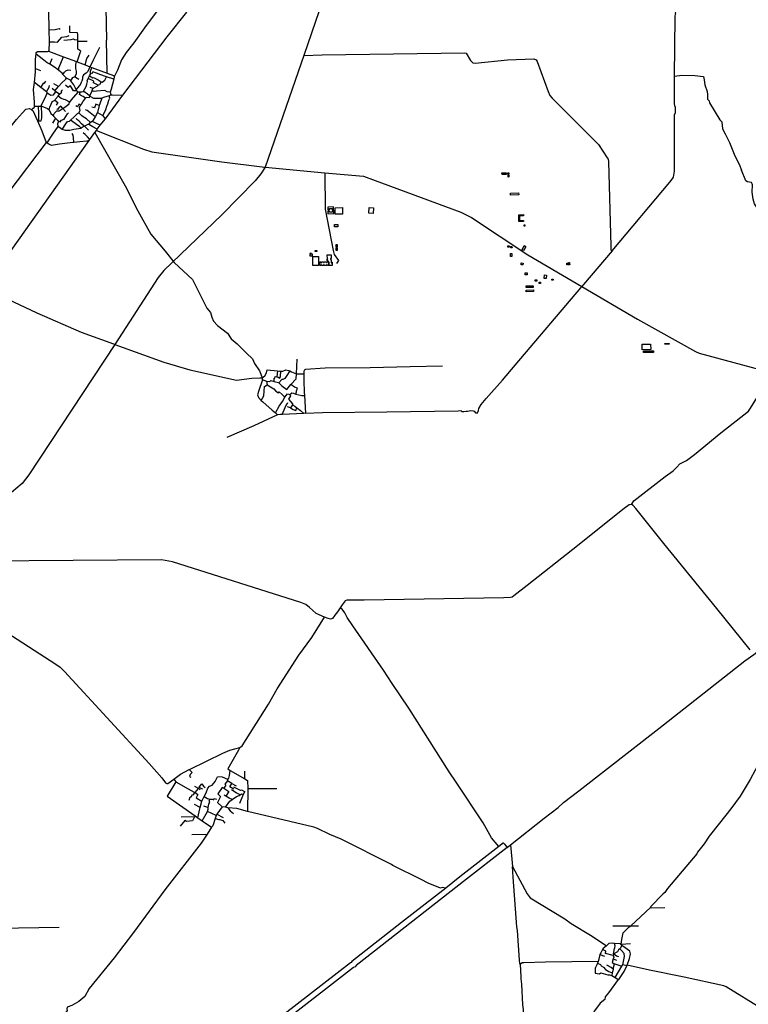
# Model space of a CAD drawing. Header units: millimetres. Extents: x 664923 to 767831, y 3118803 to 3207600.
# Tile 62 of 256: x 714922 to 719021, y 3131790 to 3137334. Entities that reach past the tile are written whole.
import ezdxf

# ---------------------------------------------------------------- set-up
doc = ezdxf.new("R2010")
doc.units = ezdxf.units.MM
for name, color, linetype in [('buildings', 5, 'Continuous'), ('roads_2', 2, 'Continuous'), ('roads_3', 3, 'Continuous')]:
    doc.layers.add(name, color=color, linetype=linetype)

msp = doc.modelspace()

# ---------------------------------------------------------------- linework, layer by layer
at = {"layer": 'buildings'}
for points in [[(717634.94, 3136471.7), (717659.14, 3136472.14), (717659.32, 3136462.79), (717635.12, 3136462.34), (717634.94, 3136471.7)], [(717668.32, 3136472.18), (717673.71, 3136472.38), (717674.04, 3136463.64), (717668.65, 3136463.43), (717668.32, 3136472.18)], [(717669.5, 3136459.98), (717674.03, 3136460.07), (717674.25, 3136448.2), (717669.72, 3136448.11), (717669.5, 3136459.98)], [(717683.2, 3136356.32), (717728.63, 3136358.55), (717729.15, 3136348.07), (717683.72, 3136345.84), (717683.2, 3136356.32)], [(716664.01, 3136263.88), (716663.84, 3136270.63), (716680.38, 3136271.08), (716680.93, 3136250.81), (716664.39, 3136250.37), (716664.23, 3136256.35), (716655.36, 3136256.1), (716655.49, 3136241.51), (716688.23, 3136242.11), (716687.54, 3136279.53), (716654.81, 3136278.93), (716655.31, 3136263.64), (716664.01, 3136263.88)], [(716695.98, 3136275.35), (716736.9, 3136276.09), (716737.57, 3136239.72), (716696.65, 3136238.97), (716695.98, 3136275.35)], [(716887.81, 3136275.52), (716911.81, 3136274.64), (716910.65, 3136243.49), (716886.65, 3136244.37), (716887.81, 3136275.52)], [(717730.11, 3136236.01), (717756.78, 3136236.3), (717756.85, 3136230.12), (717733.94, 3136229.87), (717734.23, 3136202.97), (717756.77, 3136203.21), (717756.83, 3136197.23), (717730.53, 3136196.96), (717730.11, 3136236.01)], [(716693.25, 3136180.71), (716711.73, 3136180.86), (716711.83, 3136168.36), (716693.35, 3136168.2), (716693.25, 3136180.71)], [(717759.72, 3136179.38), (717763.81, 3136179.49), (717764.06, 3136170.84), (717759.97, 3136170.72), (717759.72, 3136179.38)], [(716702.79, 3136067.33), (716708.18, 3136067.4), (716708.35, 3136053.19), (716702.97, 3136053.13), (716702.79, 3136067.33)], [(717667.86, 3136060.93), (717675.59, 3136060.82), (717675.48, 3136053.45), (717667.75, 3136053.57), (717667.86, 3136060.93)], [(717760.63, 3136061.7), (717768.35, 3136057.69), (717756.26, 3136034.67), (717748.55, 3136038.68), (717760.63, 3136061.7)], [(716556.24, 3136015.12), (716566.43, 3136015.09), (716566.4, 3136002.52), (716556.22, 3136002.55), (716556.24, 3136015.12)], [(716556.67, 3136020.24), (716559.29, 3136020.36), (716559.42, 3136017.59), (716556.81, 3136017.47), (716556.67, 3136020.24)], [(716584.64, 3136034.61), (716593.69, 3136034.68), (716593.73, 3136029.58), (716584.67, 3136029.51), (716584.64, 3136034.61)], [(716652.27, 3136010.18), (716673.43, 3136010.41), (716673.66, 3135988.88), (716670.07, 3135988.83), (716670.12, 3135984.08), (716673.91, 3135984.11), (716673.99, 3135976.95), (716674.13, 3135964.37), (716677.41, 3135964.41), (716677.38, 3135968.38), (716680.04, 3135968.41), (716680.24, 3135950.59), (716661.11, 3135950.39), (716660.88, 3135971.34), (716656.39, 3135971.29), (716656.35, 3135975.91), (716652.26, 3135975.86), (716652.16, 3135984.7), (716655.91, 3135984.74), (716655.88, 3135988.16), (716652.5, 3135988.12), (716652.27, 3136010.18)], [(716702.42, 3136049.3), (716707.99, 3136049.24), (716707.82, 3136035.2), (716702.25, 3136035.26), (716702.42, 3136049.3)], [(717682.58, 3136017.45), (717690.42, 3136017.71), (717690.98, 3136000.8), (717683.14, 3136000.55), (717682.58, 3136017.45)], [(717683.47, 3136056.06), (717691.29, 3136056.6), (717691.78, 3136049.39), (717683.97, 3136048.84), (717683.47, 3136056.06)], [(716571.08, 3136000.43), (716603.49, 3136000.47), (716603.54, 3135950.04), (716571.13, 3135950), (716571.08, 3136000.43)], [(716610.22, 3135950.08), (716609.92, 3135970.83), (716615.15, 3135970.91), (716615.22, 3135966.07), (716616.42, 3135966.09), (716616.44, 3135964.38), (716619.2, 3135964.42), (716619.11, 3135970.96), (716630.6, 3135971.11), (716630.66, 3135966.92), (716635.03, 3135966.98), (716634.97, 3135971.25), (716647.94, 3135971.43), (716648, 3135967.36), (716652.08, 3135967.43), (716652.02, 3135971.22), (716656.39, 3135971.29), (716660.88, 3135971.34), (716661.11, 3135950.39), (716652.43, 3135950.64), (716652.38, 3135954.12), (716648.09, 3135954.06), (716648.14, 3135950.68), (716635.22, 3135950.5), (716635.18, 3135954.14), (716631.27, 3135954.08), (716631.33, 3135950.37), (716618.97, 3135950.2), (716618.92, 3135954.15), (716615.32, 3135954.09), (716615.38, 3135950.15), (716610.22, 3135950.08)], [(717743.67, 3135964.04), (717753.21, 3135963.74), (717752.91, 3135953.82), (717743.37, 3135954.11), (717743.67, 3135964.04)], [(717998.87, 3135962.09), (718005.55, 3135962.78), (718005.34, 3135964.77), (718007.03, 3135964.95), (718007.28, 3135962.55), (718010.53, 3135962.88), (718010.2, 3135966.07), (718014.19, 3135966.49), (718014.43, 3135964.21), (718015.34, 3135964.3), (718015.52, 3135962.53), (718014.6, 3135962.44), (718015.07, 3135957.87), (718016.26, 3135957.99), (718016.57, 3135954.96), (718015.37, 3135954.84), (718015.47, 3135953.8), (718011.96, 3135953.44), (718011.67, 3135956.14), (718009.22, 3135955.89), (718009.49, 3135953.34), (718006.72, 3135953.06), (718006.38, 3135956.27), (718003.13, 3135955.93), (718003.34, 3135953.98), (717999.75, 3135953.62), (717998.87, 3135962.09)], [(717765.86, 3135908), (717777.19, 3135908.21), (717777.4, 3135896.95), (717766.07, 3135896.74), (717765.86, 3135908)], [(717874.86, 3135896.39), (717885.89, 3135895.31), (717883.96, 3135875.97), (717872.93, 3135877.07), (717874.86, 3135896.39)], [(717821.22, 3135861.61), (717820.91, 3135868.55), (717830.76, 3135869), (717831.07, 3135862.06), (717821.22, 3135861.61)], [(717844.8, 3135856.44), (717851.88, 3135856.57), (717852.02, 3135848.63), (717844.94, 3135848.5), (717844.8, 3135856.44)], [(717916.21, 3135868.08), (717916.19, 3135873.41), (717922.02, 3135873.43), (717922.04, 3135868.09), (717916.21, 3135868.08)], [(717771, 3135811.51), (717811.37, 3135812.99), (717811.74, 3135802.95), (717771.37, 3135801.47), (717771, 3135811.51)], [(717771.3, 3135834.8), (717810.46, 3135836.02), (717810.73, 3135826.94), (717771.59, 3135825.73), (717771.3, 3135834.8)], [(718423.81, 3135506.36), (718470.83, 3135507.23), (718471.4, 3135476.39), (718424.38, 3135475.52), (718423.81, 3135506.36)], [(718550.8, 3135511), (718574.69, 3135511.44), (718574.78, 3135506.54), (718550.89, 3135506.1), (718550.8, 3135511)], [(718430.43, 3135469.04), (718486.52, 3135469.39), (718486.57, 3135460.72), (718430.48, 3135460.39), (718430.43, 3135469.04)]]:
    msp.add_lwpolyline(points, close=True, dxfattribs=at)
at = {"layer": 'roads_2'}
for points in [[(714989.35, 3136825.85), (714992.05, 3136832.59), (715005.43, 3136840.99), (715005.41, 3136847.79), (715005.36, 3136869.22), (714999.41, 3136940.79), (715004.14, 3136979.66), (715011.55, 3137040.47), (715011.49, 3137058.74), (715011.31, 3137112.08), (715013.97, 3137139.11), (715015.01, 3137149.57), (715022.77, 3137154.08), (715078.57, 3137154.15), (715083.91, 3137156.84), (715088.2, 3137159.01), (715089.65, 3137209.65), (715088.42, 3137277.21), (715082.62, 3137603.96), (715082.2, 3137609.87), (715035.4, 3137738.26)], [(715353.12, 3136710.59), (715617.75, 3136605.28), (715665.47, 3136590.27), (716059.35, 3136533.51), (716286.55, 3136505.42)], [(715312.23, 3136653.4), (715299.27, 3136650.19), (715259.53, 3136646.19), (715226.96, 3136642.95), (715221.19, 3136642.38), (715145.19, 3136632.1), (715100.8, 3136624.75), (715085.64, 3136632.22), (715077.09, 3136638.89), (715074.67, 3136639.96), (715071.29, 3136641.44), (714854.3, 3136357.78)], [(716286.55, 3136505.42), (716294.97, 3136504.38)], [(716294.97, 3136504.38), (716302.13, 3136503.5), (716638.16, 3136472.19), (716855.53, 3136451.94), (716869.97, 3136447.26), (717402.82, 3136249.51), (717463.55, 3136220.69), (717780.96, 3136010.68), (718084.11, 3135831.93), (718397.21, 3135647.33), (718722.92, 3135464.95), (718744.39, 3135456.61), (719135.17, 3135351.54)], [(714721.48, 3135822.16), (715018.23, 3135682.49), (715267.62, 3135574.98), (715449.31, 3135508.74)], [(715449.31, 3135508.74), (715454.88, 3135506.71)], [(715454.88, 3135506.71), (715457.09, 3135505.9), (715733.22, 3135405.25), (715879.07, 3135362.62), (716142.28, 3135303.79), (716226.9, 3135316.3), (716272.98, 3135318.03), (716286.17, 3135317.88)], [(717300.33, 3135382.43), (717118.85, 3135378.79), (716892.85, 3135374.33), (716640.15, 3135372.19), (716528.66, 3135365.17), (716522.14, 3135361.3), (716520.11, 3135352.53), (716520.18, 3135340.09), (716520.41, 3135301.69), (716522.57, 3135234.98), (716523.52, 3135217.87), (716529.11, 3135117.8)], [(716286.17, 3135317.88), (716285.8, 3135308.81), (716285.47, 3135301.02), (716266.51, 3135246.4), (716259.42, 3135222.02), (716264.6, 3135205.78), (716280.47, 3135189.99), (716288.99, 3135181.53), (716342.58, 3135136.19), (716360.74, 3135120.08), (716372.79, 3135109.39), (716239.55, 3135047.4), (716087.32, 3134981.54)], [(719031.06, 3133785.3), (718984.01, 3133845.13), (718843.13, 3134018.79), (718545.65, 3134385.48), (718387.74, 3134581.59), (718373.3, 3134599.41), (718363.49, 3134604.22), (718350.05, 3134602.11), (718323.16, 3134581.01), (718034.17, 3134351.71), (717777, 3134148.56), (717702.5, 3134090.1), (717692.28, 3134083.36), (717682.62, 3134080.06), (717645.64, 3134078.45), (716859.19, 3134066.23), (716761.28, 3134065.97), (716752.69, 3134062.72), (716735.15, 3134039.91), (716724.54, 3134022.99), (716710.36, 3134000.41), (716694.99, 3133980.49), (716682.23, 3133962.83), (716670.09, 3133959.52), (716656.28, 3133963.02), (716636.13, 3133969.38)], [(714233.07, 3134280.64), (715124.79, 3133705.73), (715150.19, 3133688.72), (715173.84, 3133664.2), (715649.61, 3133146.17), (715722.03, 3133066.3), (715742.52, 3133037.11), (715749.03, 3133034.06), (715754.77, 3133034.4), (715787.97, 3133058.05), (715826.79, 3133085.69), (715874.41, 3133111.52), (715880.7, 3133114.92), (716064.36, 3133203.98), (716103.96, 3133221.47), (716159.58, 3133235.72), (716173.59, 3133246.12), (716322.35, 3133480.18), (716369.38, 3133566.22), (716492.31, 3133755.86), (716564.5, 3133855.14), (716636.13, 3133969.38), (716589.75, 3133991.35), (716568.1, 3134009.05), (716551.84, 3134023.73), (716530.82, 3134041.12), (716503.96, 3134051.86), (715781.54, 3134282), (715720.13, 3134292.8), (714723.66, 3134284.91)], [(719297.75, 3131640.36), (718896.9, 3131889.49), (718882.78, 3131893.78), (718659.63, 3131943.07), (718465.27, 3131983.38), (718339.6, 3132010.56), (718351.66, 3132047.29), (718357.76, 3132073.61), (718354.32, 3132089.77), (718328.26, 3132108.32), (718309.98, 3132122.13), (718304.47, 3132126.29), (718299.63, 3132129.95), (718268.13, 3132133.2), (718255.95, 3132134.45), (718235.92, 3132132.51), (718222.68, 3132120.35), (718205.07, 3132104.18), (718201.25, 3132098.21), (718190.14, 3132080.82), (718185.77, 3132070.76), (718182.62, 3132063.52), (718179.52, 3132044.11), (718175.18, 3132031.97), (718171.73, 3132022.3), (718168.19, 3132012.39), (718159.74, 3131994.45), (718159.32, 3131966.05), (718170.98, 3131962.83), (718183.56, 3131961.18), (718191.29, 3131966.95), (718217.47, 3131959.31), (718230.4, 3131955.81), (718240.12, 3131955.98), (718252.41, 3131952.47), (718271.91, 3131941.06), (718276.2, 3131938.56), (718287.95, 3131930.35), (718296, 3131935.81), (718321.93, 3131975.29), (718337.98, 3132007.3), (718339.6, 3132010.56)]]:
    msp.add_lwpolyline(points, dxfattribs=at)
at = {"layer": 'roads_3'}
for points in [[(715400.21, 3137679.96), (715410.05, 3137218.8)], [(718255.69, 3136032.32), (718580.09, 3136419.29), (718593.03, 3136435.07), (718600.63, 3136447.3), (718602.43, 3136459.02), (718605.26, 3136481.22), (718605.26, 3136771.22), (718606.38, 3136798.68), (718611.39, 3136812.07), (718611.75, 3136831.33), (718611.05, 3136839.91), (718607.92, 3136848.85), (718605.23, 3136862.53), (718606.21, 3137015.33), (718608.32, 3137347.13), (718608.74, 3137355.87), (718610.72, 3137362.18), (718612.35, 3137366.95), (718610.49, 3137367.99), (718613.26, 3137379.12), (718671.25, 3137628.24)], [(715809.63, 3137412.09), (715742.32, 3137426.06), (715695.19, 3137383.23), (715623.26, 3137288.37), (715563.32, 3137202.99), (715520.33, 3137148.85), (715494.27, 3137107.46), (715471.36, 3137050.5), (715454.09, 3137011.37)], [(716606.18, 3137383.58), (716519.64, 3137133.07), (716302.13, 3136503.5), (716278.92, 3136466.47), (716247.06, 3136425.96), (716059.06, 3136234.23), (715732.26, 3135921.29), (715700.82, 3135883.01), (715457.09, 3135505.9), (714974.02, 3134771.56), (714935.38, 3134723.13), (714900.82, 3134692.56), (714874.58, 3134669.62), (714836.5, 3134643.03), (714810.12, 3134627.59), (714776.02, 3134612.29), (714745.62, 3134600.93), (714716.23, 3134595.76), (713966.36, 3134468.28), (713947.35, 3134464.85)], [(714767.49, 3135886.87), (715312.23, 3136653.4), (715316.83, 3136659.83), (715344.09, 3136697.89), (715353.12, 3136710.59), (715358.34, 3136717.92), (715373.88, 3136739.79), (715403.97, 3136776.5), (715502.23, 3136908.4), (715751.92, 3137236.4), (715861.85, 3137375.99)], [(715088.42, 3137277.21), (715121.9, 3137277.64), (715144.5, 3137283.56), (715149.21, 3137280.45)], [(715246, 3137095.77), (715261.94, 3137146.99), (715265.15, 3137157.18), (715247.99, 3137167.18), (715248.12, 3137212.26), (715248.15, 3137221.32), (715248.24, 3137251.13), (715246.46, 3137260.52), (715204.62, 3137261.19), (715204.45, 3137299.6)], [(715089.65, 3137209.65), (715117.79, 3137208.92), (715133.54, 3137207.6), (715157.9, 3137235.08), (715186.62, 3137238.27), (715200.25, 3137245.63)], [(715169.46, 3137219.17), (715210.52, 3137222.23), (715225.28, 3137226.41), (715230.9, 3137222.24), (715248.15, 3137221.32)], [(715248.12, 3137212.26), (715301.68, 3137213.4)], [(715318.95, 3137068.28), (715336.37, 3137107.8), (715357.6, 3137149.94), (715371.99, 3137178.37)], [(715412.95, 3137032.88), (715410.05, 3137218.8)], [(715119.97, 3136932.34), (715140.62, 3136956.79), (715142.67, 3136959.21), (715158.24, 3136978.18), (715181.45, 3136999.59), (715184.77, 3137003.74), (715164.21, 3137025.78), (715163.07, 3137026.99), (715159.92, 3137033.16), (715141.8, 3137047.93), (715123.63, 3137062.73), (715090.42, 3137082.85), (715077.17, 3137090.88), (715047.25, 3137113.98), (715013.97, 3137139.11)], [(715083.91, 3137156.84), (715167.41, 3137125.38), (715240.87, 3137097.7), (715246, 3137095.77), (715289.37, 3137079.43), (715316.95, 3137069.05), (715318.95, 3137068.28), (715327.07, 3137065.23), (715412.95, 3137032.88), (715450.38, 3137018.77), (715454.09, 3137011.37), (715450.54, 3136998.3), (715435.66, 3136943.45), (715431.34, 3136925.23), (715434.8, 3136912.14), (715438.5, 3136911.43), (715441.62, 3136910.84), (715502.23, 3136908.4)], [(715090.42, 3137082.85), (715104.53, 3137114.47)], [(715141.8, 3137047.93), (715142.12, 3137062.01), (715167.41, 3137125.38)], [(715289.37, 3137079.43), (715299.57, 3137115.18), (715312.38, 3137134.28)], [(716519.64, 3137133.07), (716624.29, 3137136.34), (717426.39, 3137147.62), (717433.29, 3137145.85), (717456.96, 3137103.76), (717470.55, 3137091.48), (717483.18, 3137089.43), (717665.09, 3137107.51), (717813.79, 3137112.96), (717826.31, 3137107.28), (717832.16, 3137097.72), (717894.08, 3136928.79), (717904.8, 3136906.22), (717917.67, 3136891.27), (718061.15, 3136747.73), (718177.04, 3136631.77), (718226.51, 3136556.74), (718231.64, 3136547.72), (718234.91, 3136536.02), (718246.84, 3136058.55), (718247.03, 3136037.92)], [(715011.49, 3137058.74), (715038.25, 3137048.2)], [(715209.2, 3136989.71), (715220.71, 3137008.46), (715233.46, 3137014.56), (715241.21, 3137031.42), (715240.8, 3137043.5), (715236.76, 3137059.79), (715236.88, 3137082.38), (715240.87, 3137097.7)], [(715316.95, 3137069.05), (715305.36, 3137042.54), (715295.89, 3137032.23), (715281.4, 3137023.43), (715275.19, 3137010.52), (715275.56, 3137000.74), (715272.03, 3136987.88)], [(715279.68, 3136928.39), (715295.09, 3136958.42), (715299.71, 3136970.05), (715304.06, 3136986.14), (715300.96, 3136989.82), (715307.43, 3137002.92), (715314.32, 3137016.86), (715319.58, 3137027.51), (715319.89, 3137033.24), (715320.52, 3137044.78), (715327.07, 3137065.23)], [(715164.21, 3137025.78), (715173.33, 3137038.18), (715180.53, 3137045.26), (715194.01, 3137050.66), (715209.77, 3137049.33)], [(715438.5, 3136911.43), (715424.4, 3136905.98), (715412.17, 3136901.26), (715392.79, 3136895.58), (715383.28, 3136891.53), (715380.54, 3136890.37), (715338.9, 3136889.62), (715321.38, 3136899.25), (715317.87, 3136902.41), (715315.15, 3136904.86), (715304.12, 3136914.77), (715282.05, 3136928.96), (715279.68, 3136928.39), (715269.77, 3136926.06), (715261.86, 3136926.21), (715250.09, 3136926.41), (715243.02, 3136932.69), (715239.7, 3136939.14), (715235.23, 3136947.84), (715226.66, 3136967.07), (715215.31, 3136981.44), (715209.2, 3136989.71), (715204.67, 3136995.84), (715184.77, 3137003.74)], [(715233.46, 3137014.56), (715236.17, 3137010.73), (715254.46, 3136998.99)], [(715380.43, 3136984.27), (715370.39, 3136967.23), (715363.46, 3136965.46), (715337.71, 3136977.7), (715338.93, 3136987.41), (715307.43, 3137002.92)], [(715314.32, 3137016.86), (715333.92, 3137005.54), (715337.27, 3137008.87), (715363.16, 3136996.02), (715380.43, 3136984.27), (715383.51, 3136982.18), (715386.31, 3136981.6), (715399.99, 3136993.92), (715409.49, 3137011.61)], [(715450.54, 3136998.3), (715409.49, 3137011.61), (715404.06, 3137013.36), (715379.1, 3137023.73), (715353.13, 3137032.81), (715333.79, 3137039.75), (715328.42, 3137029.59), (715319.89, 3137033.24)], [(718606.21, 3137015.33), (718645.97, 3137021.43), (718719.16, 3137019.03), (718768.92, 3137013.51), (718772.23, 3136995.31), (718775.44, 3136967.72), (718788.57, 3136928.76), (718790.22, 3136912.68), (718791.8, 3136885.87), (718799.77, 3136877.69), (718802.97, 3136865.67), (718861.14, 3136769.81), (718872.15, 3136758.47), (718875.04, 3136719.06), (718890.38, 3136691.96), (718914.52, 3136642.46), (718945.06, 3136566.51), (718969.39, 3136520.78), (718981.72, 3136486.32)], [(715040.12, 3136847.18), (715049.28, 3136864.68), (715059.3, 3136883.9), (715069.7, 3136902.04), (715075.7, 3136921.57), (715076.96, 3136925.66), (715073.16, 3136928.47), (715041.3, 3136952.1), (715004.14, 3136979.66)], [(715041.3, 3136952.1), (715058.14, 3136977.87), (715062.07, 3136976.94), (715068.46, 3136987.74)], [(715073.16, 3136928.47), (715086.99, 3136954.11), (715089.14, 3136963.58)], [(715140.62, 3136956.79), (715114.29, 3136972.32)], [(715243.02, 3136932.69), (715225.29, 3136934.03), (715207.28, 3136961.09), (715203.19, 3136959.59), (715195.12, 3136951.27), (715179.66, 3136965.74)], [(715239.7, 3136939.14), (715259.65, 3136964.11), (715268.01, 3136977.35), (715272.03, 3136987.88)], [(715334.31, 3136946.7), (715318.13, 3136951.63)], [(715329.53, 3136932.89), (715330.67, 3136943.31), (715334.31, 3136946.7), (715335.76, 3136948.05), (715362.53, 3136963.13), (715363.46, 3136965.46)], [(715075.7, 3136921.57), (715092.04, 3136912.41), (715096.2, 3136909.47), (715111.75, 3136910.28), (715125.56, 3136927.25)], [(715087.18, 3136826.85), (715091.99, 3136841.96), (715098.13, 3136858.08), (715102.42, 3136867.94), (715106.62, 3136872.83), (715118.76, 3136881.44), (715121.8, 3136883.59), (715138.26, 3136902.56), (715146.36, 3136914.29), (715158.76, 3136925.17), (715154.19, 3136931.13), (715162.44, 3136939.11)], [(715146.36, 3136914.29), (715125.56, 3136927.25), (715119.97, 3136932.34), (715103.93, 3136946.96)], [(715107.41, 3136795.52), (715124.31, 3136815.84), (715131.02, 3136820.94), (715144.24, 3136821.54), (715160.49, 3136832.16), (715164.38, 3136834.51), (715183.48, 3136846.09), (715200.16, 3136860.95), (715200.78, 3136865.94), (715202.98, 3136868.88), (715213.87, 3136883.43), (715250.09, 3136926.41)], [(715202.98, 3136868.88), (715179.02, 3136882.86), (715172.75, 3136883.81), (715155.82, 3136890.8), (715138.26, 3136902.56)], [(715254.96, 3136810.2), (715261.17, 3136823.14), (715257.46, 3136839.54), (715261.71, 3136849.43), (715263.22, 3136851.23), (715269.13, 3136858.25), (715276.46, 3136871.71), (715288.07, 3136887.26), (715292, 3136892.81), (715293.12, 3136894.39), (715296.36, 3136897.34), (715312.2, 3136895.25), (715317.87, 3136902.41)], [(715292, 3136892.81), (715279.11, 3136900.56), (715268.65, 3136905.39), (715258.53, 3136912.63), (715261.86, 3136926.21)], [(715431.34, 3136925.23), (715412.92, 3136928.19), (715400.62, 3136935.97), (715353.68, 3136931.91), (715339.96, 3136929.71), (715329.53, 3136932.89), (715315.15, 3136904.86)], [(715389.98, 3136792.03), (715406.09, 3136828.27), (715412.38, 3136846), (715417.14, 3136859.25), (715423.91, 3136880), (715427.98, 3136892.35), (715424.4, 3136905.98)], [(715005.41, 3136847.79), (715025.83, 3136847.43), (715040.12, 3136847.18), (715042.48, 3136847.14), (715045.7, 3136847.09), (715078.47, 3136833.81), (715087.18, 3136826.85), (715097.21, 3136806.41), (715107.41, 3136795.52), (715113.25, 3136789.27), (715123.6, 3136778.64), (715133.66, 3136768.3), (715141.28, 3136762.03), (715135.07, 3136749.47), (715137.17, 3136732.08), (715105.41, 3136689.88), (715074.67, 3136639.96)], [(715025.83, 3136847.43), (715026.77, 3136805.98), (715027.17, 3136764.37), (715021.38, 3136764.63)], [(715042.48, 3136847.14), (715044.07, 3136798.64)], [(715118.76, 3136881.44), (715135.72, 3136866.79), (715126.49, 3136853.47)], [(715178.63, 3136815.98), (715164.38, 3136834.51), (715152.5, 3136846.98), (715142.11, 3136837.9), (715134.6, 3136828.87), (715130.79, 3136831.83)], [(715263.22, 3136851.23), (715253.7, 3136857.85), (715246.8, 3136843.68), (715236.88, 3136849.01)], [(715369.49, 3136850.24), (715350.02, 3136857.61), (715342.86, 3136838.09), (715328.5, 3136841.21)], [(715383.28, 3136891.53), (715371.91, 3136859.32), (715369.49, 3136850.24), (715358.89, 3136810.54), (715385.93, 3136797.2), (715389.98, 3136792.03), (715399.13, 3136780.34), (715403.97, 3136776.5)], [(714697.09, 3136501.2), (714720.72, 3136542.65), (714775.8, 3136610.26), (714813.99, 3136655.95), (714859.02, 3136715.87), (714903.23, 3136771.37), (714937.59, 3136808.6), (714955.38, 3136829.66), (714976.16, 3136833.12), (714989.35, 3136825.85), (714996.32, 3136822.02), (715021.38, 3136764.63), (715045.82, 3136708.68), (715071.29, 3136641.44)], [(715027.17, 3136764.37), (715041.66, 3136763.92), (715043.65, 3136772.32), (715045.8, 3136781.96), (715046.69, 3136791.76), (715047.14, 3136797.1), (715044.07, 3136798.64)], [(715141.28, 3136762.03), (715149.29, 3136758.53), (715156.96, 3136768.99), (715171.36, 3136773.15), (715191.55, 3136803.41), (715196.63, 3136809.54)], [(715160.36, 3136716.14), (715180.7, 3136746.94), (715191.59, 3136759.71), (715202.41, 3136762.93), (715207.74, 3136768.16), (715227.49, 3136787.53), (715247.15, 3136804.74), (715254.96, 3136810.2)], [(715311.49, 3136744.46), (715320.36, 3136755.77), (715297.49, 3136776.23), (715279.09, 3136786.97), (715271.4, 3136791.85), (715254.96, 3136810.2)], [(715345.92, 3136787.16), (715318.31, 3136809.46), (715300.62, 3136822.98), (715292.35, 3136825.72)], [(715358.89, 3136810.54), (715345.92, 3136787.16), (715334.39, 3136767.59), (715331.7, 3136762.76), (715328.79, 3136760.96), (715320.36, 3136755.77)], [(715123.6, 3136778.64), (715105.51, 3136751.86)], [(715358.34, 3136717.92), (715333.14, 3136730.67), (715311.49, 3136744.46), (715309.27, 3136745.89), (715286.77, 3136734.98), (715284.11, 3136733.69), (715268.35, 3136723.33), (715265.73, 3136721.61), (715226.5, 3136716.28), (715203.73, 3136709.82), (715179.41, 3136710.44), (715160.36, 3136716.14), (715144.79, 3136726.18), (715137.17, 3136732.08)], [(715268.35, 3136723.33), (715257.7, 3136731.97), (715248.73, 3136738.34), (715234.12, 3136749.14), (715207.74, 3136768.16)], [(715284.11, 3136733.69), (715269.17, 3136747.82), (715253.7, 3136764.39), (715242.68, 3136771.98), (715240.57, 3136777.23)], [(715286.77, 3136734.98), (715308.92, 3136712.73)], [(715373.88, 3136739.79), (715328.79, 3136760.96)], [(715226.96, 3136642.95), (715224.23, 3136670.29), (715223.46, 3136683.79), (715217.75, 3136692.94)], [(715316.83, 3136659.83), (715302.82, 3136674.56), (715289.9, 3136686.78), (715277.91, 3136697.23)], [(715344.09, 3136697.89), (715515.8, 3136398.05), (715586.96, 3136257.75), (715660.33, 3136126.19), (715740.46, 3136030.33), (715789.89, 3135966.98), (715892.98, 3135870.22), (715962.87, 3135732.37), (715974.82, 3135709.21), (715994.33, 3135684.86), (716001.9, 3135659.41), (716011.61, 3135637.1), (716035.13, 3135612.38), (716091.36, 3135567.97), (716111.01, 3135536.13), (716144.78, 3135508.07), (716197.16, 3135456.53), (716231.45, 3135424.52), (716242.13, 3135398.24), (716271.7, 3135357.76), (716273.57, 3135352.6), (716286.17, 3135317.88)], [(716638.16, 3136472.19), (716640.28, 3136266.44), (716685.68, 3136035.21), (716690.15, 3136012), (716714.97, 3135978.73), (716703.98, 3135961.67)], [(719302.28, 3135761.57), (719292.17, 3135787.67), (719280.92, 3135797.53), (719221.28, 3135924.48), (719171.08, 3136040.89), (719150.66, 3136079.45), (719131.95, 3136127.97), (719122.41, 3136161.9), (719105.76, 3136186.29), (719100.12, 3136214.11), (719085.54, 3136243.11), (719074.26, 3136269.74), (719055.11, 3136297.86), (719047.35, 3136323.49), (719042.83, 3136363.67), (719044.77, 3136404.8), (719042.75, 3136409.28), (719039.14, 3136417.31), (719016.39, 3136421.45), (719007.11, 3136426.91), (718981.72, 3136486.32)], [(718253.02, 3136033.85), (718255.69, 3136032.32), (718093.28, 3135842.54), (718084.11, 3135831.93)], [(718247.03, 3136037.92), (718253.02, 3136033.85)], [(716529.11, 3135117.8), (716625.18, 3135122.16), (716986.33, 3135126.59), (717389.16, 3135132.42), (717402.95, 3135132.67), (717408.69, 3135127.48), (717421.21, 3135128.64), (717434.37, 3135129.51), (717440.64, 3135129.63), (717459.37, 3135134.03), (717472.57, 3135132.09), (717477.96, 3135129.06), (717486.59, 3135120.18), (717495.4, 3135118.46), (717499.7, 3135123.54), (717502.35, 3135132.95), (717505.58, 3135145.17), (717517.88, 3135166.45), (717546.26, 3135200.35), (717637.94, 3135304.66), (717708.83, 3135389.1), (718077.67, 3135824.73), (718084.11, 3135831.93)], [(716285.8, 3135308.81), (716309.42, 3135298.95), (716329.16, 3135297.53), (716334.47, 3135301.55), (716354.15, 3135297.03), (716377.67, 3135291.64), (716379.82, 3135289.33), (716395.96, 3135272), (716425, 3135252.56), (716448.01, 3135279.07), (716476.26, 3135311.64), (716479.69, 3135339.87), (716483.55, 3135422.32)], [(716286.17, 3135317.88), (716300.59, 3135329.14), (716310.51, 3135345.37), (716314.31, 3135362.56), (716372.27, 3135356.31), (716383.2, 3135355.13), (716390, 3135355.26), (716401.45, 3135355.47), (716419.59, 3135361.85), (716435.87, 3135359.12), (716441.08, 3135356.06), (716450.47, 3135350.56), (716479.69, 3135339.87), (716520.18, 3135340.09)], [(716354.15, 3135297.03), (716354.1, 3135315.32), (716357.52, 3135315.51), (716359.37, 3135324.62), (716368.69, 3135322.59), (716374.91, 3135321.24), (716385.79, 3135315.01), (716388.48, 3135327.42), (716390, 3135355.26)], [(716372.27, 3135356.31), (716368.69, 3135322.59)], [(716441.08, 3135356.06), (716423.79, 3135330.21), (716412.69, 3135313.62), (716402.67, 3135307.25), (716396.33, 3135307.39), (716379.82, 3135289.33)], [(718363.49, 3134604.22), (718375.98, 3134624.9), (718552.03, 3134761.48), (718597.25, 3134793.46), (718618.23, 3134815.12), (718634.87, 3134833.46), (718672.5, 3134852.76), (718718.46, 3134885.9), (718866.43, 3135007.88), (719022.2, 3135130.38), (719032.97, 3135146.52), (719155.09, 3135344.1), (719156.09, 3135349.34), (719157.83, 3135358.44)], [(716309.42, 3135298.95), (716314.16, 3135278.03), (716351.16, 3135254.63), (716362.49, 3135242.7), (716377.2, 3135232.1), (716380.85, 3135238.41), (716398.14, 3135224.45), (716412.77, 3135208.5), (716427.84, 3135227.31), (716441.55, 3135222.75), (716452.66, 3135232.77), (716462.2, 3135230.63), (716476.11, 3135225.17), (716509.22, 3135218.1), (716523.52, 3135217.87)], [(716280.47, 3135189.99), (716294.38, 3135216.24), (716298.38, 3135268.14), (716314.16, 3135278.03)], [(716476.11, 3135225.17), (716478.67, 3135237.94), (716478.36, 3135245.07), (716483.67, 3135258.36), (716467.78, 3135264.84), (716448.01, 3135279.07)], [(716360.74, 3135120.08), (716382.32, 3135158.37), (716399.61, 3135183.29), (716412.77, 3135208.5)], [(716398.08, 3135111.78), (716415.63, 3135150.24), (716424.2, 3135171.44), (716428.3, 3135173.11), (716430.88, 3135179.4)], [(716441.55, 3135222.75), (716445.98, 3135215.88), (716434.84, 3135197.31), (716457.19, 3135171.5), (716456.39, 3135165.96), (716468.9, 3135158.34), (716481.63, 3135148.75), (716501.26, 3135133.97), (716520.4, 3135117.4)], [(716456.39, 3135165.96), (716444.34, 3135148.44), (716427.74, 3135154.56)], [(716444.34, 3135148.44), (716459.94, 3135138.57), (716474.39, 3135132.77), (716481.63, 3135148.75)], [(716529.11, 3135117.8), (716520.4, 3135117.4), (716398.08, 3135111.78), (716388.11, 3135111.32), (716372.79, 3135109.39)], [(717683.01, 3132688.1), (717872.04, 3132838.3), (717950.67, 3132898.5), (717981.53, 3132925.95), (718067.71, 3132992.58), (718516.66, 3133342.7), (719001.37, 3133723.38), (719052.57, 3133759.1), (719236.84, 3133907.87), (719243.14, 3133909.98), (719482.86, 3134099.29), (719552.54, 3134154.33), (719625.56, 3134210.77), (719704.2, 3134287.23), (720001.06, 3134613.66), (720009.75, 3134620.03)], [(717617.93, 3132678.37), (717576.39, 3132728.43), (717528.45, 3132812.07), (717377.88, 3133040.09), (717338.26, 3133098.51), (717110.8, 3133457.73), (717016.78, 3133595.77), (716969, 3133671.6), (716795.2, 3133920.63), (716764.92, 3133968.18), (716751.05, 3133994.25), (716735, 3134014.11), (716724.54, 3134022.99)], [(719217.85, 3133382.62), (719201.67, 3133356.35), (719193.17, 3133346.23), (719182.89, 3133325.57), (719169.9, 3133298.19), (719158.35, 3133278.94), (719144.84, 3133262.78), (719109.68, 3133196.92), (719058.94, 3133108.62), (719031.39, 3133055.08), (718974.77, 3132962.3), (718922.47, 3132890.2), (718858.7, 3132811.02), (718801.11, 3132736.32), (718771.8, 3132693.35), (718734.72, 3132646.17), (718730.17, 3132637.98), (718565.97, 3132443.05), (718550.39, 3132420.18), (718540.48, 3132410.73), (718472.69, 3132340.77), (718471.27, 3132335.08), (718476.62, 3132333.92), (718550.23, 3132334.88)], [(716159.58, 3133235.72), (716153.49, 3133220.9), (716092, 3133115.2), (716105.52, 3133107.41), (716188.93, 3133059.31), (716203.98, 3133050.62), (716204.39, 3133004.83), (716203.97, 3132875.66)], [(715874.41, 3133111.52), (715892.1, 3133096.04), (715881.68, 3133084.36), (715877.03, 3133073.24), (715883.82, 3133068.54)], [(715924.26, 3132840.67), (715935.34, 3132890.8), (715937.4, 3132899.22), (715945.99, 3132934.22), (715960.1, 3132959.91), (715971.6, 3132980.84), (715980.6, 3133007.01), (715990.18, 3133019.22), (716005.12, 3133024.04), (716020.76, 3133044.8), (716033.98, 3133071.7)], [(716126.76, 3133001.52), (716104.8, 3133015.14), (716115.33, 3133032.81), (716090.33, 3133048.21), (716092.5, 3133055.61), (716062.44, 3133069.99), (716033.98, 3133071.7)], [(716092.5, 3133055.61), (716098.6, 3133063.07), (716102.71, 3133078.54), (716105.52, 3133107.41)], [(716188.93, 3133059.31), (716187.66, 3133102.35)], [(715787.97, 3133058.05), (715799.47, 3133042.27), (715750.59, 3132963.04), (715909.09, 3132851.36), (715924.26, 3132840.67), (715947.74, 3132824.12), (716000.83, 3132786.71), (716007.38, 3132794.31)], [(715799.47, 3133042.27), (715869.23, 3133004.01), (715903.91, 3132984.16), (715908.06, 3132982.29), (715924.06, 3132971.85), (715914.64, 3132951.85), (715945.99, 3132934.22)], [(715875.39, 3132940.32), (715881.44, 3132957.82), (715886.67, 3132957.75), (715893.61, 3132971.2), (715897.39, 3132969.66), (715908.06, 3132982.29), (715927.03, 3133006.12), (715931.74, 3133011.95), (715947.07, 3133030.95), (715954.97, 3133018.74), (715965.59, 3133010.32)], [(715937.04, 3132998.75), (715927.03, 3133006.12), (715907.47, 3133017.07)], [(715931.74, 3133011.95), (715944.43, 3133005.71), (715950.01, 3133004.35)], [(716069.6, 3133006.69), (716061.65, 3133011.6), (716035.51, 3132975.73), (716050.59, 3132959.46), (716039.67, 3132937.42), (716034.36, 3132926.34), (716061.5, 3132901.71)], [(716090.33, 3133048.21), (716076.34, 3133030.02), (716082.23, 3133023.7), (716069.6, 3133006.69), (716097.64, 3132989.27), (716080.95, 3132962.25)], [(716115.33, 3133032.81), (716138.8, 3133019.48)], [(716188.48, 3132986.5), (716170.69, 3132995.59), (716163.79, 3132993.75), (716126.37, 3133012.6)], [(715960.1, 3132959.91), (715978.54, 3132949.87), (715990.88, 3132945.37), (716005.09, 3132945.31), (716013.39, 3132941.68), (716016.59, 3132949.67), (716028.57, 3132945.41)], [(716117.49, 3132943.91), (716100.19, 3132950.94), (716080.95, 3132962.25), (716077.07, 3132964.54), (716072.61, 3132967.9)], [(716080.15, 3132900.1), (716104.19, 3132934.46), (716117.49, 3132943.91), (716140.68, 3132960.41), (716156.07, 3132965.28), (716162.29, 3132969.69), (716169.76, 3132974.96), (716180.64, 3132973.31)], [(716162.29, 3132969.69), (716139.85, 3132980.62), (716112.52, 3132996.9)], [(716160.18, 3132922.11), (716180.64, 3132973.31), (716188.48, 3132986.5), (716190.63, 3132990.1)], [(716204.39, 3133004.83), (716368.48, 3133005.87)], [(715937.4, 3132899.22), (715905.34, 3132914.71)], [(715947.74, 3132824.12), (715977.6, 3132876.39), (715982.11, 3132888.5), (715982.55, 3132896.87), (715974.7, 3132900.56), (715957.78, 3132905.77)], [(715982.55, 3132896.87), (715984.54, 3132908.41), (715986.21, 3132917.97), (715990.22, 3132926.09), (715991.96, 3132931.98), (715987.98, 3132934.67), (715990.88, 3132945.37)], [(716577.11, 3132786.87), (716203.97, 3132875.66), (716143.34, 3132893.12), (716091.98, 3132896.41), (716080.15, 3132900.1), (716061.5, 3132901.71), (716030.85, 3132860.24), (716028.61, 3132857.23), (716027.03, 3132852.53), (716021.66, 3132836.61), (716007.38, 3132794.31)], [(715909.09, 3132851.36), (715905.83, 3132845.65), (715893.43, 3132823.99), (715860.85, 3132819.17), (715850.28, 3132825.15), (715825.39, 3132792.85)], [(715905.83, 3132845.65), (715830.96, 3132843.48)], [(716027.03, 3132852.53), (715977.6, 3132876.39)], [(716030.85, 3132860.24), (716065.61, 3132842.89)], [(716091.98, 3132896.41), (716105.8, 3132879.06), (716125, 3132865.11)], [(716021.66, 3132836.61), (716041.99, 3132830.43), (716048.03, 3132830.54), (716065.12, 3132825.17), (716076.17, 3132810.75)], [(716000.83, 3132786.71), (715975.5, 3132749.1), (715942.24, 3132697.08), (715739.09, 3132434.11), (715561.84, 3132195.06), (715453.08, 3132051.49), (715312.95, 3131879.77), (715287.41, 3131835.17), (715254.66, 3131806.99), (715214.86, 3131784.21), (715188.23, 3131774.99), (715187.5, 3131764.4), (715189.15, 3131755.5), (715066.34, 3131590.08)], [(715890.27, 3132746.9), (715975.5, 3132749.1)], [(717012.86, 3132578.1), (716730.46, 3132719.33), (716666.88, 3132746.91), (716597.42, 3132780.33), (716577.11, 3132786.87)], [(717644.07, 3132698.74), (717617.93, 3132678.37), (717398.59, 3132507.48), (717318.8, 3132445.08), (717069.94, 3132250.48), (716789.78, 3132030.45), (716787.14, 3132026.16), (716783.29, 3132024.29), (716332.76, 3131675.02)], [(717646.07, 3132696.5), (717647.92, 3132694.12)], [(717647.92, 3132694.12), (717660.72, 3132678.09)], [(717660.72, 3132678.09), (717663.81, 3132673.67), (717683.01, 3132688.1)], [(717683.01, 3132688.1), (717693.46, 3132565.84), (717775.68, 3132412.48), (717793.16, 3132390.52), (717988.29, 3132271.88), (718024.05, 3132244.95), (718142.47, 3132173.66), (718222.68, 3132120.35)], [(717663.81, 3132673.67), (717418.35, 3132482.42), (717089.75, 3132225.47), (716814.11, 3132008.99), (716809.58, 3132001.6), (716800.32, 3131997.12), (716353.03, 3131650.36)], [(717021.75, 3132572.05), (717012.86, 3132578.1)], [(717318.8, 3132445.08), (717297.84, 3132447.03), (717289.1, 3132444.56), (717219.75, 3132471.79), (717179.63, 3132492.21), (717021.75, 3132572.05)], [(718175.18, 3132031.97), (717879.18, 3132026.7), (717757.02, 3132024.12), (717749.18, 3132023.66), (717739.18, 3132016.98), (717736.01, 3132020.33), (717734.05, 3132038.17), (717721.63, 3132205.19), (717717.98, 3132225.93), (717697.79, 3132506.41), (717693.46, 3132565.84)], [(718258.08, 3132231.54), (718359.96, 3132231.3), (718471.27, 3132335.08)], [(715143.58, 3132223.46), (714684.07, 3132214.41), (714683.64, 3132070.91), (714683.51, 3132022.11), (714560.55, 3131855.31)], [(718304.47, 3132126.29), (718305, 3132129.32), (718309.42, 3132154.44), (718316.14, 3132192.94), (718350.4, 3132226.71), (718359.96, 3132231.3)], [(718359.96, 3132231.3), (718402.01, 3132231.98)], [(718262.04, 3132073.99), (718265.38, 3132093.06), (718265.43, 3132099.55), (718268.86, 3132108.23), (718270.95, 3132118.68), (718268.13, 3132133.2)], [(718305, 3132129.32), (718357.56, 3132133.44)], [(718185.77, 3132070.76), (718210.9, 3132060.7)], [(718260.58, 3132064.43), (718218.15, 3132075.93), (718219.07, 3132088.79), (718201.25, 3132098.21)], [(718309.98, 3132122.13), (718299.06, 3132104.91), (718297.13, 3132103.14), (718290.38, 3132096.94), (718284.04, 3132086.43), (718264.14, 3132075.17), (718262.04, 3132073.99), (718259.97, 3132066.16), (718260.58, 3132064.43), (718263.42, 3132056.47), (718260.21, 3132046.04), (718254.02, 3132025.9), (718264.25, 3132020.08), (718265.79, 3132016.37), (718260.28, 3131996.11), (718259.52, 3131988.02), (718258.64, 3131978.85), (718254.95, 3131966.59), (718252.41, 3131952.47)], [(718264.14, 3132075.17), (718279.31, 3132062.94), (718289.98, 3132059.88)], [(718271.91, 3131941.06), (718309.75, 3132004.77), (718314.86, 3132013.37), (718324.97, 3132058.9), (718322.84, 3132076.58), (718308.18, 3132092.4), (718297.13, 3132103.14)], [(717736.01, 3132020.33), (717739.08, 3131992.57), (717741.07, 3131934.23), (717743.96, 3131903.02), (717750.26, 3131786.6), (717753.26, 3131761.83), (717757.18, 3131686.5), (717759.95, 3131661.27), (717767.13, 3131635.2), (717795.65, 3131592.51), (717811.82, 3131567.52), (717817.88, 3131552.45), (717930.59, 3131379.14), (717936.37, 3131374.52), (717941.57, 3131362.11), (718042.13, 3131207.27), (718124.54, 3131079.08), (718204.45, 3130954.34), (718215.08, 3130936.16), (718222.75, 3130927.23)], [(718171.73, 3132022.3), (718189.2, 3132014.3), (718192.11, 3132007.53), (718206.94, 3132000.01), (718216.67, 3131986.53), (718236.16, 3131975.35), (718254.95, 3131966.59)], [(718260.21, 3132046.04), (718278.28, 3132039.03)], [(718264.25, 3132020.08), (718309.75, 3132004.77)], [(718259.52, 3131988.02), (718248.89, 3131996.91), (718224.45, 3132011.25)], [(718337.98, 3132007.3), (718314.86, 3132013.37)], [(718287.95, 3131930.35), (718234.01, 3131854.34), (718216.18, 3131831.49), (718212.99, 3131816.48), (718188.16, 3131797.18), (718155.68, 3131754.29), (718069.3, 3131601.21), (718013.34, 3131503.41), (717937.32, 3131377.66), (717936.37, 3131374.52), (717935.36, 3131371.18), (717934.11, 3131370.21)]]:
    msp.add_lwpolyline(points, dxfattribs=at)

doc.saveas('drawing.dxf')
